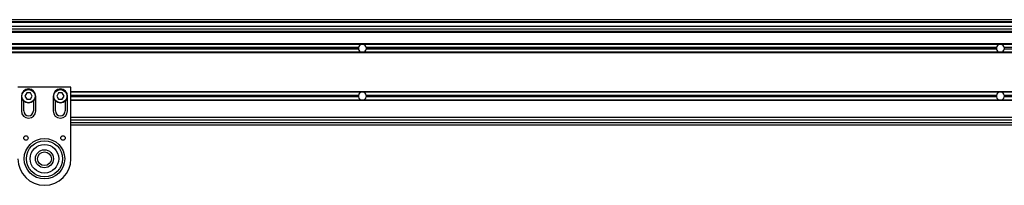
# Model space of a CAD drawing. Header units: millimetres. Extents: x 0 to 420, y 0 to 297.
# Tile 14 of 24: x 139.18 to 173.75, y 213.81 to 219.61. Entities that reach past the tile are written whole.
import ezdxf

# ---------------------------------------------------------------- set-up
doc = ezdxf.new("R2010")
doc.units = ezdxf.units.MM

msp = doc.modelspace()

# ---------------------------------------------------------------- linework, layer by layer
at = {"color": 7, "linetype": 'Continuous', "lineweight": 25}
for p, q in [((221.8639, 219.61163), (58.16301, 219.61163)), ((219.7659, 219.53722), (58.4201, 219.53722)), ((219.25957, 219.51861), (60.76734, 219.51861)), ((212.37669, 219.3698), (67.65022, 219.3698)), ((212.37669, 219.27678), (67.65022, 219.27678)), ((212.37669, 219.19865), (67.65022, 219.19865)), ((140.01346, 219.53722), (140.01346, 219.51861)), ((212.37669, 219.18005), (67.65022, 219.18005)), ((212.37669, 219.16145), (67.65022, 219.16145)), ((212.37669, 218.7615), (69.13841, 218.7615)), ((151.19204, 218.74476), (128.83488, 218.74476)), ((151.07768, 218.63314), (128.94924, 218.63314)), ((151.07768, 218.58105), (128.94924, 218.58105)), ((151.07523, 218.6071), (128.95169, 218.6071)), ((151.23745, 218.74476), (151.19204, 218.74476)), ((173.59461, 218.74476), (151.23745, 218.74476)), ((173.48025, 218.63314), (151.35181, 218.63314)), ((173.48025, 218.58105), (151.35181, 218.58105)), ((173.4778, 218.6071), (151.35426, 218.6071)), ((173.64002, 218.74476), (173.59461, 218.74476)), ((195.99718, 218.74476), (173.64002, 218.74476)), ((195.88283, 218.63314), (173.75438, 218.63314)), ((195.88283, 218.58105), (173.75438, 218.58105)), ((212.37669, 218.4527), (69.13841, 218.4527)), ((151.19204, 218.46944), (128.83488, 218.46944)), ((151.23745, 218.46944), (151.19204, 218.46944)), ((173.59461, 218.46944), (151.23745, 218.46944)), ((173.64002, 218.46944), (173.59461, 218.46944)), ((195.99718, 218.46944), (173.64002, 218.46944)), ((140.98078, 217.24912), (139.12054, 217.24912)), ((140.98078, 214.7378), (140.98078, 217.24912)), ((139.24146, 216.93288), (139.24146, 216.41202)), ((139.42815, 217.0445), (139.36371, 216.93288)), ((139.36371, 216.93288), (139.42815, 216.82127)), ((139.55703, 217.0445), (139.42815, 217.0445)), ((139.42815, 216.82127), (139.55703, 216.82127)), ((139.62147, 216.93288), (139.55703, 217.0445)), ((139.55703, 216.82127), (139.62147, 216.93288)), ((139.74372, 216.41202), (139.74372, 216.93288)), ((140.3576, 216.93288), (140.3576, 216.41202)), ((140.54429, 217.0445), (140.47985, 216.93288)), ((140.47985, 216.93288), (140.54429, 216.82127)), ((140.67317, 217.0445), (140.54429, 217.0445)), ((140.54429, 216.82127), (140.67317, 216.82127)), ((140.73761, 216.93288), (140.67317, 217.0445)), ((140.67317, 216.82127), (140.73761, 216.93288)), ((140.85987, 216.41202), (140.85987, 216.93288)), ((212.37669, 217.08728), (140.98078, 217.08728)), ((151.19204, 217.07054), (140.98078, 217.07054)), ((151.07768, 216.95893), (140.98078, 216.95893)), ((151.07523, 216.93288), (140.98078, 216.93288)), ((151.07768, 216.90684), (140.98078, 216.90684)), ((151.19204, 216.79523), (140.98078, 216.79523)), ((212.37669, 216.77848), (140.98078, 216.77848)), ((151.23745, 217.07054), (151.19204, 217.07054)), ((151.23745, 216.79523), (151.19204, 216.79523)), ((173.59461, 217.07054), (151.23745, 217.07054)), ((173.59461, 216.79523), (151.23745, 216.79523)), ((173.48025, 216.95893), (151.35181, 216.95893)), ((173.48025, 216.90684), (151.35181, 216.90684)), ((173.4778, 216.93288), (151.35426, 216.93288)), ((173.64002, 217.07054), (173.59461, 217.07054)), ((173.64002, 216.79523), (173.59461, 216.79523)), ((195.99718, 217.07054), (173.64002, 217.07054)), ((195.99718, 216.79523), (173.64002, 216.79523)), ((195.88283, 216.95893), (173.75438, 216.95893)), ((195.88283, 216.90684), (173.75438, 216.90684)), ((139.32517, 216.41202), (139.32517, 216.75838)), ((139.66001, 216.75838), (139.66001, 216.41202)), ((140.44131, 216.41202), (140.44131, 216.75838)), ((140.77615, 216.75838), (140.77615, 216.41202)), ((212.37669, 216.18879), (140.98078, 216.18879)), ((212.37669, 216.09578), (140.98078, 216.09578)), ((140.98078, 216.00277), (221.60681, 216.00277)), ((140.98078, 215.92836), (221.8639, 215.92836))]:
    msp.add_line(p, q, dxfattribs=at)
for centre, radius in [((139.49259, 216.93288), 0.24183), ((139.49259, 216.93288), 0.23067), ((140.60873, 216.93288), 0.24183), ((140.60873, 216.93288), 0.23067), ((139.39958, 215.4633), 0.07813), ((140.05066, 214.7378), 0.70982), ((140.05066, 214.7378), 0.70982), ((140.70175, 215.4633), 0.07813), ((140.05066, 214.7378), 0.63248), ((140.05066, 214.7378), 0.50226), ((140.05066, 214.7378), 0.31624), ((140.05066, 214.7378), 0.24183)]:
    msp.add_circle(centre, radius, dxfattribs=at)
for centre, radius, start, end in [((151.21474, 218.6071), 0.13952, 169.241682, 180), ((151.21474, 218.6071), 0.13952, 180, 190.758318), ((151.21474, 218.6071), 0.13952, 99.366789, 169.241682), ((151.21474, 218.6071), 0.13952, 190.758318, 260.633211), ((151.21474, 218.6071), 0.13952, 10.758318, 80.633211), ((151.21474, 218.6071), 0.13952, 279.366789, 349.241682), ((151.21474, 218.6071), 0.13952, 0, 10.758318), ((151.21474, 218.6071), 0.13952, 349.241682, 0), ((173.61732, 218.6071), 0.13952, 169.241682, 180), ((173.61732, 218.6071), 0.13952, 180, 190.758318), ((173.61732, 218.6071), 0.13952, 99.366789, 169.241682), ((173.61732, 218.6071), 0.13952, 190.758318, 260.633211), ((173.61732, 218.6071), 0.13952, 10.758318, 80.633211), ((173.61732, 218.6071), 0.13952, 279.366789, 349.241682), ((173.61732, 218.6071), 0.13952, 0, 10.758318), ((173.61732, 218.6071), 0.13952, 349.241682, 0), ((139.49259, 216.93288), 0.25113, 0, 180), ((140.60873, 216.93288), 0.25113, 0, 180), ((151.21474, 216.93288), 0.13952, 169.241682, 180), ((151.21474, 216.93288), 0.13952, 180, 190.758318), ((151.21474, 216.93288), 0.13952, 99.366789, 169.241682), ((151.21474, 216.93288), 0.13952, 190.758318, 260.633211), ((151.21474, 216.93288), 0.13952, 10.758318, 80.633211), ((151.21474, 216.93288), 0.13952, 279.366789, 349.241682), ((151.21474, 216.93288), 0.13952, 360, 10.758318), ((151.21474, 216.93288), 0.13952, 349.241682, 360), ((173.61732, 216.93288), 0.13952, 169.241682, 180), ((173.61732, 216.93288), 0.13952, 180, 190.758318), ((173.61732, 216.93288), 0.13952, 99.366789, 169.241682), ((173.61732, 216.93288), 0.13952, 190.758318, 260.633211), ((173.61732, 216.93288), 0.13952, 10.758318, 80.633211), ((173.61732, 216.93288), 0.13952, 279.366789, 349.241682), ((173.61732, 216.93288), 0.13952, 349.241682, 360), ((139.49259, 216.41202), 0.25113, 180, 0), ((139.49259, 216.41202), 0.16742, 180, 0), ((140.60873, 216.41202), 0.25113, 180, 0), ((140.60873, 216.41202), 0.16742, 180, 0), ((140.05066, 214.7378), 0.93012, 180, 0)]:
    msp.add_arc(centre, radius, start, end, dxfattribs=at)

doc.saveas('drawing.dxf')
